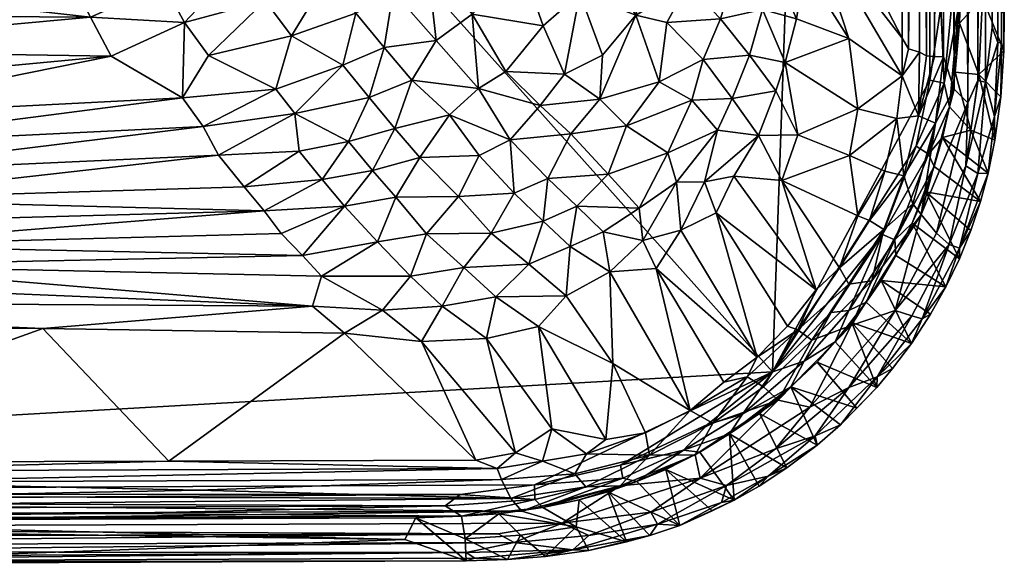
# Model space of a CAD drawing. Header units: millimetres. Extents: x -250 to 250, y -450 to 10.
# Tile 19 of 27: x 156 to 250, y -450 to -398. Entities that reach past the tile are written whole.
import ezdxf

# ---------------------------------------------------------------- set-up
doc = ezdxf.new("R2010")
doc.units = ezdxf.units.MM
doc.header["$MEASUREMENT"] = 0
doc.layers.add('mesh', color=96, linetype='Continuous', true_color=0x007f00)

msp = doc.modelspace()

# ---------------------------------------------------------------- meshes
at = {"layer": 'mesh'}
mesh = msp.add_polyface(dxfattribs=at)
corners = [(221.246, -185.197, -80.093), (219.857, -179.701, -81.711), (218.334, -185.16, -84.534), (224.024, -179.433, -74.421), (226.243, -179.225, -69.853), (226.336, -184.648, -70.478), (228.12, -178.985, -65.349), (228.371, -184.887, -65.657), (230.715, -180.478, -58.392), (230.161, -185.197, -60.688), (231.497, -184.884, -56.318), (239.815, -182.19, -25.277), (239.514, -177.228, -25.857), (231.846, -262.444, -55.022), (239.754, -226.508, -25.511), (240.197, -175.216, -24.134), (240.21, -289.625, -24.162), (241.59, -289.619, -21.823), (242.08, -172.784, -21.294), (241.124, -173.931, -22.388), (244.908, -404.532, -19.987), (245.174, -172.791, -19.963), (243.892, -173.637, -20.166), (228.448, -272.902, -65.426), (230.287, -278.338, -60.28), (221.508, -263.738, -79.627), (224.036, -264.605, -75.14), (223.886, -185.14, -75.462), (218.71, -258.98, -83.968), (215.725, -254.527, -88.022), (244.637, -1.955, -144.157), (245.32, -1.552, -143.162), (245.309, -396.787, -143.182), (244.631, -396.692, -144.161), (243.632, -396.695, -144.798), (243.608, -1.558, -144.812), (248.539, -174.425, -21.184), (248.528, -398.664, -21.173), (249.076, -175.148, -21.87), (247.877, -173.944, -20.637), (247.154, -403.703, -20.266), (247.14, -175.598, -20.253), (215.274, -180.143, -88.108), (249.625, -400.876, -23.365), (249.685, -168.03, -23.708), (249.434, -173.064, -22.611), (249.057, -400.074, -21.844), (246.205, -405.86, -20.005), (246.54, -170.416, -20.05), (226.366, -268.699, -70.374), (242.553, -2.5, -145), (243.632, -396.695, -144.798)]
mesh.append_faces([[corners[k] for k in face] for face in [(0, 1, 2, 2), (3, 1, 0, 0), (4, 3, 5, 5), (6, 4, 7, 7), (8, 6, 9, 9), (10, 8, 9, 9), (10, 11, 12, 12), (10, 13, 14, 14), (11, 10, 14, 14), (11, 14, 15, 15), (16, 17, 15, 15), (17, 18, 19, 19), (20, 21, 22, 22), (23, 24, 9, 9), (25, 26, 27, 27), (28, 25, 0, 0), (29, 28, 2, 2), (24, 13, 9, 9), (10, 9, 13, 13), (30, 31, 32, 32), (33, 34, 35, 35), (36, 37, 38, 38), (39, 37, 36, 36), (40, 39, 41, 41), (1, 42, 2, 2), (26, 5, 27, 27), (25, 27, 0, 0), (28, 0, 2, 2), (43, 44, 45, 45), (46, 45, 38, 38), (47, 41, 48, 48), (3, 0, 27, 27), (3, 27, 5, 5), (4, 5, 7, 7), (6, 7, 9, 9), (17, 19, 15, 15), (9, 7, 49, 49), (7, 5, 26, 26), (50, 35, 51, 51)]])
mesh = msp.add_polyface(dxfattribs=at)
corners = [(119.056, -172.679, -115.207), (103.018, -175.379, -116.586), (128.836, -175.362, -114.573), (164.838, -173.685, -111.501), (152.676, -175.294, -112.555), (182.956, -183.189, -109.79), (183.873, -176.547, -108.983), (179.112, -183.012, -110.41), (178.925, -171.223, -109.292), (177.406, -174.622, -110.127), (182.049, -222.446, -110.14), (177.864, -250.168, -110.832), (96.431, -224.386, -117.885), (83.542, -219.826, -118.651), (84.331, -233.77, -118.67), (76.369, -187.261, -118.587), (67.934, -215.265, -119.402), (87.811, -189.719, -117.971), (97.373, -192.759, -117.377), (110.626, -227.863, -116.852), (114.604, -198.171, -116.157), (127.169, -234.261, -115.521), (130.256, -201.728, -114.901), (138.281, -238.383, -114.556), (143.721, -205.573, -113.741), (153.026, -241.722, -113.169), (159.175, -210.283, -112.364), (83.943, -175.319, -117.884), (170.894, -213.393, -111.316), (173.154, -176.313, -110.85), (242.553, -2.5, -145), (227.519, -431.53, -145), (37.404, -219.004, -145), (89.777, -172.573, -117.324), (102.297, -249.534, -117.584)]
mesh.append_faces([[corners[k] for k in face] for face in [(0, 1, 2, 2), (3, 2, 4, 4), (5, 6, 7, 7), (6, 8, 9, 9), (7, 10, 5, 5), (10, 7, 11, 11), (12, 13, 14, 14), (15, 16, 17, 17), (12, 18, 13, 13), (19, 20, 12, 12), (21, 22, 19, 19), (23, 24, 21, 21), (25, 26, 23, 23), (27, 15, 17, 17), (18, 20, 1, 1), (18, 1, 17, 17), (2, 1, 20, 20), (24, 4, 2, 2), (7, 28, 11, 11), (28, 7, 29, 29), (28, 29, 26, 26), (4, 24, 26, 26), (26, 3, 4, 4), (30, 31, 32, 32), (1, 33, 27, 27), (9, 29, 7, 7), (6, 9, 7, 7), (12, 34, 19, 19), (16, 13, 17, 17), (18, 17, 13, 13), (20, 18, 12, 12), (22, 20, 19, 19), (24, 22, 21, 21), (26, 24, 23, 23), (28, 26, 25, 25), (1, 27, 17, 17), (2, 20, 22, 22), (24, 2, 22, 22), (29, 3, 26, 26)]])
mesh = msp.add_polyface(dxfattribs=at)
corners = [(231.846, -262.444, -55.022), (231.852, -308.929, -55.002), (239.735, -297.037, -25.579), (239.754, -226.508, -25.511), (240.21, -289.625, -24.162), (240.197, -175.216, -24.134), (243.033, -172.856, -20.553), (242.08, -172.784, -21.294), (242.258, -401.363, -21.126), (243.892, -173.637, -20.166), (243, -401.425, -20.575), (243.869, -401.462, -20.166), (228.448, -272.902, -65.426), (230.161, -185.197, -60.688), (226.366, -268.699, -70.374), (228.371, -184.887, -65.657), (224.036, -264.605, -75.14), (218.71, -258.98, -83.968), (217.647, -329.42, -85.466), (221.508, -263.738, -79.627), (215.725, -254.527, -88.022), (214.569, -326.402, -89.45), (212.462, -248.963, -91.895), (211.421, -324.505, -93.023), (209.282, -249.736, -95.194), (208.042, -321.279, -96.381), (205.857, -250.16, -98.307), (204.401, -313.523, -99.527), (202.213, -243.333, -101.166), (200.577, -312.045, -102.346), (198.423, -238.979, -103.695), (196.875, -308.61, -104.669), (194.436, -235.541, -105.912), (193.19, -303.051, -106.589), (190.341, -220.247, -107.725), (191.514, -303.378, -107.334), (230.287, -278.338, -60.28), (245.309, -396.787, -143.182), (245.551, -2.5, -142.105), (245.551, -392.89, -142.105), (242.551, -403.691, -144.999), (242.553, -2.5, -145), (243.632, -396.695, -144.798), (249.419, -400.115, -22.578), (249.625, -400.876, -23.365), (249.434, -173.064, -22.611), (249.057, -400.074, -21.844), (247.154, -403.703, -20.266), (247.887, -403.857, -20.657), (247.877, -173.944, -20.637), (246.54, -170.416, -20.05), (245.174, -172.791, -19.963), (246.205, -405.86, -20.005), (244.637, -1.955, -144.157), (244.631, -396.692, -144.161), (248.528, -398.664, -21.173), (224.719, -340.447, -73.788), (222.238, -334.673, -78.365), (220.386, -333.621, -81.438), (249.076, -175.148, -21.87)]
mesh.append_faces([[corners[k] for k in face] for face in [(0, 1, 2, 2), (3, 2, 4, 4), (5, 3, 4, 4), (6, 7, 8, 8), (9, 6, 10, 10), (10, 11, 9, 9), (12, 13, 14, 14), (14, 15, 16, 16), (17, 18, 19, 19), (20, 21, 17, 17), (22, 23, 20, 20), (24, 23, 22, 22), (24, 25, 23, 23), (26, 25, 24, 24), (26, 27, 25, 25), (28, 29, 26, 26), (30, 31, 28, 28), (32, 33, 30, 30), (33, 34, 35, 35), (34, 33, 32, 32), (36, 1, 0, 0), (37, 38, 39, 39), (40, 41, 42, 42), (43, 44, 45, 45), (46, 43, 45, 45), (47, 48, 49, 49), (50, 51, 52, 52), (0, 2, 3, 3), (53, 37, 54, 54), (48, 55, 49, 49), (12, 14, 56, 56), (14, 16, 57, 57), (16, 19, 58, 58), (18, 58, 19, 19), (21, 18, 17, 17), (23, 21, 20, 20), (29, 27, 26, 26), (31, 29, 28, 28), (33, 31, 30, 30), (55, 46, 59, 59)]])
mesh = msp.add_polyface(dxfattribs=at)
corners = [(249.685, -168.03, -23.708), (249.671, -397.273, -24.115), (245.551, -392.89, -142.105), (240.514, -400.681, -23.486), (241.59, -289.619, -21.823), (240.21, -289.625, -24.162), (239.735, -297.037, -25.579), (239.751, -361.358, -25.522), (239.917, -399.655, -24.908), (242.08, -172.784, -21.294), (242.258, -401.363, -21.126), (243.033, -172.856, -20.553), (243, -401.425, -20.575), (243.892, -173.637, -20.166), (243.869, -401.462, -20.166), (244.908, -404.532, -19.987), (246.205, -405.86, -20.005), (245.174, -172.791, -19.963), (230.401, -352.84, -59.92), (231.852, -308.929, -55.002), (228.7, -346.607, -64.759), (230.287, -278.338, -60.28), (226.825, -342.972, -69.323), (228.448, -272.902, -65.426), (224.719, -340.447, -73.788), (226.366, -268.699, -70.374), (222.238, -334.673, -78.365), (224.036, -264.605, -75.14), (220.386, -333.621, -81.438), (231.874, -360.554, -54.919), (224.751, -372.614, -73.759), (217.647, -329.42, -85.466), (216.479, -368.233, -87.016), (214.569, -326.402, -89.45), (214.388, -366.911, -89.622), (211.421, -324.505, -93.023), (211.603, -364.414, -92.802), (219.521, -371.511, -82.738), (208.042, -321.279, -96.381), (208.07, -361.423, -96.317), (204.401, -313.523, -99.527), (200.577, -312.045, -102.346), (201.99, -357.6, -101.288), (196.875, -308.61, -104.669), (197.955, -354.61, -103.941), (193.19, -303.051, -106.589), (194.949, -353.943, -105.574), (191.514, -303.378, -107.334), (205.463, -360.302, -98.582), (191.779, -352.162, -107.067), (227.519, -431.53, -145), (242.553, -2.5, -145), (242.551, -403.691, -144.999), (249.625, -400.876, -23.365), (247.154, -403.703, -20.266), (247.14, -175.598, -20.253)]
mesh.append_faces([[corners[k] for k in face] for face in [(0, 1, 2, 2), (3, 4, 5, 5), (6, 7, 5, 5), (7, 8, 5, 5), (8, 3, 5, 5), (9, 4, 10, 10), (11, 10, 12, 12), (13, 14, 15, 15), (16, 17, 15, 15), (18, 19, 20, 20), (20, 21, 22, 22), (22, 23, 24, 24), (24, 25, 26, 26), (26, 27, 28, 28), (18, 29, 19, 19), (30, 24, 26, 26), (31, 32, 28, 28), (33, 34, 31, 31), (35, 36, 33, 33), (28, 37, 26, 26), (38, 39, 35, 35), (40, 41, 42, 42), (43, 44, 41, 41), (45, 46, 43, 43), (45, 47, 46, 46), (40, 48, 38, 38), (48, 40, 42, 42), (46, 47, 49, 49), (50, 51, 52, 52), (1, 0, 53, 53), (19, 7, 6, 6), (54, 55, 16, 16), (19, 21, 20, 20), (21, 23, 22, 22), (36, 34, 33, 33), (39, 36, 35, 35), (44, 42, 41, 41), (46, 44, 43, 43), (48, 39, 38, 38)]])
mesh = msp.add_polyface(dxfattribs=at)
corners = [(84.815, -377.833, -113.126), (107.94, -382.026, -111.434), (86.124, -373.687, -113.846), (55.383, -376.656, -113.953), (55.926, -373.598, -114.464), (32.475, -373.551, -114.771), (33.429, -376.764, -114.204), (131.419, -373.876, -112.385), (147.12, -369.547, -112.046), (122.613, -369.592, -113.141), (110.015, -373.779, -113.174), (102.9, -369.484, -113.816), (58.645, -370.274, -114.809), (81.945, -369.228, -114.401), (47.066, -345.694, -116.509), (65.581, -347.385, -116.077), (62.503, -322.425, -117.434), (81.521, -349.545, -115.57), (78.008, -324.836, -116.914), (91.876, -328.162, -116.333), (107.063, -326.912, -115.818), (97.766, -352.191, -114.961), (116.471, -329.435, -115.268), (116.337, -355.147, -114.151), (130.455, -333.068, -114.357), (130.775, -377.992, -111.715), (108.976, -377.909, -112.479), (30.976, -369.978, -115.214), (45.021, -319.431, -117.913), (136.75, -315.548, -114.382), (227.519, -431.53, -145), (21.929, -443.223, -145), (37.404, -219.004, -145)]
mesh.append_faces([[corners[k] for k in face] for face in [(0, 1, 2, 2), (3, 0, 4, 4), (5, 6, 3, 3), (7, 8, 9, 9), (10, 9, 11, 11), (10, 11, 2, 2), (12, 4, 2, 2), (13, 2, 11, 11), (13, 12, 2, 2), (14, 15, 16, 16), (15, 17, 18, 18), (19, 18, 17, 17), (20, 19, 21, 21), (20, 21, 22, 22), (22, 23, 24, 24), (13, 17, 15, 15), (12, 15, 14, 14), (21, 17, 13, 13), (9, 23, 11, 11), (21, 11, 23, 23), (8, 23, 9, 9), (7, 9, 25, 25), (2, 26, 10, 10), (5, 3, 4, 4), (27, 4, 12, 12), (19, 17, 21, 21), (26, 25, 10, 10), (1, 26, 2, 2), (0, 2, 4, 4), (14, 16, 28, 28), (15, 18, 16, 16), (21, 23, 22, 22), (23, 8, 24, 24), (22, 24, 29, 29), (14, 27, 12, 12), (13, 15, 12, 12), (21, 13, 11, 11), (30, 31, 32, 32), (9, 10, 25, 25)]])
mesh = msp.add_polyface(dxfattribs=at)
corners = [(231.45, -383.313, -56.496), (239.917, -399.655, -24.908), (239.751, -361.358, -25.522), (231.852, -308.929, -55.002), (231.874, -360.554, -54.919), (241.59, -289.619, -21.823), (241.588, -400.994, -21.819), (242.258, -401.363, -21.126), (240.514, -400.681, -23.486), (214.622, -383.957, -87.429), (217.206, -386.443, -83.909), (218.424, -379.778, -83.652), (211.866, -381.425, -90.759), (215.948, -377.368, -87.075), (208.04, -380.264, -94.443), (213.195, -375.013, -90.439), (228.045, -388.044, -65.571), (228.376, -382.117, -65.568), (225.461, -382.472, -71.91), (224.751, -372.614, -73.759), (222.531, -374.789, -77.862), (219.521, -371.511, -82.738), (216.479, -368.233, -87.016), (214.388, -366.911, -89.622), (229.929, -380.255, -61.364), (231.073, -388.217, -57.382), (226.927, -375.234, -69.135), (230.401, -352.84, -59.92), (228.7, -346.607, -64.759), (224.719, -340.447, -73.788), (226.825, -342.972, -69.323), (222.238, -334.673, -78.365), (210.416, -385.376, -91.197), (221.805, -383.56, -78.283), (210.417, -372.612, -93.482), (211.603, -364.414, -92.802), (220.386, -333.621, -81.438), (217.647, -329.42, -85.466)]
mesh.append_faces([[corners[k] for k in face] for face in [(0, 1, 2, 2), (3, 4, 2, 2), (5, 6, 7, 7), (5, 8, 6, 6), (9, 10, 11, 11), (12, 9, 13, 13), (14, 12, 15, 15), (16, 17, 18, 18), (18, 19, 20, 20), (21, 11, 20, 20), (22, 15, 13, 13), (23, 15, 22, 22), (24, 25, 0, 0), (18, 17, 26, 26), (19, 18, 26, 26), (24, 27, 28, 28), (29, 19, 30, 30), (30, 26, 28, 28), (27, 24, 4, 4), (24, 28, 17, 17), (20, 19, 31, 31), (14, 32, 12, 12), (11, 33, 20, 20), (13, 11, 21, 21), (34, 15, 23, 23), (0, 2, 4, 4), (32, 9, 12, 12), (10, 33, 11, 11), (9, 11, 13, 13), (12, 13, 15, 15), (18, 20, 33, 33), (22, 13, 21, 21), (35, 34, 23, 23), (19, 26, 30, 30), (26, 17, 28, 28), (22, 21, 36, 36), (23, 22, 37, 37), (21, 20, 31, 31), (24, 0, 4, 4)]])
mesh = msp.add_polyface(dxfattribs=at)
corners = [(127.744, -400.828, -100.592), (134.702, -404.153, -97.45), (164.301, -401.387, -98.963), (162.337, -397.653, -101.885), (128.586, -393.836, -105.551), (128.146, -397.432, -103.203), (129.091, -389.888, -107.685), (160.391, -393.971, -104.337), (129.593, -386.146, -109.318), (158.404, -390.139, -106.466), (151.644, -386.263, -108.413), (130.162, -382.118, -110.69), (135.622, -407.185, -94.339), (157.444, -383.55, -109.131), (151.945, -378.083, -110.784), (160.689, -379.076, -110.125), (130.775, -377.992, -111.715), (180.042, -404.539, -94.8), (173.617, -401.335, -98.331), (171.118, -405.383, -95.043), (169.337, -394.547, -103.398), (176.567, -392.608, -103.45), (174.145, -388.769, -105.58), (171.466, -385.28, -107.257), (165.361, -382.237, -108.936), (164.011, -387.573, -107.289), (172.015, -379.744, -108.719), (170.106, -375.452, -109.811), (171.332, -398.166, -100.912), (167.429, -391.004, -105.455), (176.381, -382.739, -107.234)]
mesh.append_faces([[corners[k] for k in face] for face in [(0, 1, 2, 2), (2, 3, 0, 0), (4, 5, 3, 3), (6, 4, 7, 7), (8, 6, 9, 9), (10, 11, 8, 8), (1, 12, 2, 2), (10, 9, 13, 13), (14, 13, 15, 15), (13, 14, 10, 10), (14, 16, 11, 11), (17, 18, 19, 19), (20, 21, 22, 22), (23, 24, 25, 25), (26, 24, 23, 23), (27, 15, 24, 24), (18, 28, 19, 19), (28, 20, 3, 3), (20, 29, 7, 7), (29, 25, 7, 7), (24, 15, 13, 13), (4, 3, 7, 7), (6, 7, 9, 9), (8, 9, 10, 10), (23, 29, 22, 22), (27, 24, 26, 26), (3, 5, 0, 0), (12, 19, 2, 2), (9, 25, 13, 13), (14, 11, 10, 10), (28, 21, 20, 20), (20, 22, 29, 29), (23, 25, 29, 29), (22, 30, 23, 23), (28, 2, 19, 19), (28, 3, 2, 2), (20, 7, 3, 3), (25, 9, 7, 7), (24, 13, 25, 25)]])
mesh = msp.add_polyface(dxfattribs=at)
corners = [(181.553, -399.432, -98.511), (179.025, -396.1, -101.116), (173.617, -401.335, -98.331), (171.332, -398.166, -100.912), (176.567, -392.608, -103.45), (188.966, -405.344, -92.171), (186.467, -402.235, -95.334), (181.864, -406.872, -92.392), (180.042, -404.539, -94.8), (193.039, -403.669, -92.3), (191.418, -408.285, -88.787), (190.409, -400.551, -95.442), (187.71, -397.267, -98.348), (184.959, -393.838, -100.992), (182.152, -390.267, -103.365), (179.281, -386.548, -105.458), (174.145, -388.769, -105.58), (176.381, -382.739, -107.234), (191.28, -395.204, -98.378), (189.643, -390.489, -101.213), (186.64, -387.083, -103.471), (183.533, -383.552, -105.473), (180.359, -379.947, -107.184), (179.037, -375.229, -108.452), (172.015, -379.744, -108.719), (194.451, -386.724, -100.779), (187.828, -379.974, -105.179), (184.392, -376.505, -106.939), (191.199, -375.65, -104.97), (192.863, -382.438, -102.797), (171.466, -385.28, -107.257), (171.118, -405.383, -95.043), (173.092, -408.11, -92.128)]
mesh.append_faces([[corners[k] for k in face] for face in [(0, 1, 2, 2), (1, 3, 2, 2), (3, 1, 4, 4), (5, 6, 7, 7), (6, 8, 7, 7), (9, 5, 10, 10), (5, 9, 11, 11), (12, 0, 6, 6), (0, 12, 13, 13), (1, 13, 14, 14), (4, 14, 15, 15), (16, 15, 17, 17), (18, 12, 11, 11), (12, 18, 13, 13), (13, 19, 20, 20), (14, 20, 21, 21), (15, 21, 22, 22), (23, 24, 17, 17), (19, 25, 20, 20), (26, 21, 20, 20), (21, 26, 27, 27), (28, 26, 29, 29), (0, 8, 6, 6), (12, 6, 11, 11), (24, 30, 17, 17), (23, 17, 22, 22), (26, 20, 29, 29), (8, 31, 32, 32), (0, 2, 8, 8), (5, 11, 6, 6), (0, 13, 1, 1), (1, 14, 4, 4), (4, 15, 16, 16), (18, 19, 13, 13), (13, 20, 14, 14), (14, 21, 15, 15), (15, 22, 17, 17), (25, 29, 20, 20), (21, 27, 22, 22)]])
mesh = msp.add_polyface(dxfattribs=at)
corners = [(227.842, -404.715, -58.182), (228.75, -401.983, -57.984), (225.314, -401.303, -66.065), (229.811, -397.836, -57.761), (226.562, -396.923, -65.955), (230.583, -393.019, -57.624), (227.529, -392.56, -65.589), (228.045, -388.044, -65.571), (224.759, -389.224, -72.007), (231.073, -388.217, -57.382), (229.929, -380.255, -61.364), (247.887, -403.857, -20.657), (249.057, -400.074, -21.844), (248.528, -398.664, -21.173), (244.631, -396.692, -144.161), (245.309, -396.787, -143.182), (243.934, -403.977, -144.169), (244.631, -396.692, -144.161), (243.632, -396.695, -144.798), (245.551, -392.89, -142.105), (245.414, -398.253, -142.227), (244.996, -402.93, -142.169), (244.432, -406.235, -142.873), (235.678, -406.412, -35.171), (234.832, -399.686, -41.538), (239.934, -403.26, -24.189), (239.917, -399.655, -24.908), (247.611, -395.82, -82.77), (247.257, -403.135, -83.012), (249.671, -397.273, -24.115), (249.625, -400.876, -23.365), (222.549, -397.824, -72.64), (223.836, -393.61, -72.314), (249.341, -405.281, -23.677), (249.419, -400.115, -22.578), (248.732, -407.154, -22.189), (241.588, -400.994, -21.819), (240.514, -400.681, -23.486), (225.461, -382.472, -71.91), (228.376, -382.117, -65.568), (242.551, -403.691, -144.999), (231.45, -383.313, -56.496)]
mesh.append_faces([[corners[k] for k in face] for face in [(0, 1, 2, 2), (1, 3, 4, 4), (3, 5, 6, 6), (6, 7, 8, 8), (5, 9, 7, 7), (9, 10, 7, 7), (11, 12, 13, 13), (14, 15, 16, 16), (17, 16, 18, 18), (19, 20, 15, 15), (21, 15, 20, 20), (15, 21, 22, 22), (23, 24, 1, 1), (5, 3, 24, 24), (9, 24, 25, 25), (25, 26, 9, 9), (27, 28, 20, 20), (28, 21, 20, 20), (29, 27, 19, 19), (30, 27, 29, 29), (31, 2, 4, 4), (32, 4, 6, 6), (33, 30, 34, 34), (35, 34, 12, 12), (15, 22, 16, 16), (36, 37, 25, 25), (37, 26, 25, 25), (5, 24, 9, 9), (1, 4, 2, 2), (3, 6, 4, 4), (6, 8, 32, 32), (5, 7, 6, 6), (7, 38, 8, 8), (10, 39, 7, 7), (16, 40, 18, 18), (24, 3, 1, 1), (26, 41, 9, 9), (27, 20, 19, 19), (30, 28, 27, 27)]])
mesh = msp.add_polyface(dxfattribs=at)
corners = [(211.284, -401.299, -83.843), (207.634, -403.119, -85.393), (211.021, -405.496, -81.042), (219.817, -405.578, -71.78), (217.521, -410.631, -70.24), (222.264, -408.448, -65.832), (213.58, -408.055, -76.725), (214.477, -397.476, -83.065), (211.707, -392.969, -87.637), (209.119, -395.415, -88.738), (223.682, -405.438, -66.057), (225.314, -401.303, -66.065), (220.893, -401.705, -73.028), (217.431, -398.185, -79.421), (216.68, -403.835, -76.956), (208.574, -389.173, -91.611), (222.549, -397.824, -72.64), (219.449, -394.547, -78.598), (220.666, -390.482, -78.352), (215.831, -390.568, -84.335), (213.209, -388.006, -87.867), (210.416, -385.376, -91.197), (223.836, -393.61, -72.314), (226.562, -396.923, -65.955), (217.206, -386.443, -83.909), (214.622, -383.957, -87.429), (224.759, -389.224, -72.007), (225.461, -382.472, -71.91), (221.805, -383.56, -78.283), (208.237, -408.815, -80.403), (226.186, -408.976, -57.91)]
mesh.append_faces([[corners[k] for k in face] for face in [(0, 1, 2, 2), (3, 4, 5, 5), (4, 3, 6, 6), (0, 2, 7, 7), (7, 8, 9, 9), (10, 11, 12, 12), (13, 14, 12, 12), (9, 8, 15, 15), (11, 16, 12, 12), (12, 16, 13, 13), (7, 13, 17, 17), (17, 18, 19, 19), (8, 7, 19, 19), (19, 20, 8, 8), (21, 15, 20, 20), (22, 16, 23, 23), (17, 16, 22, 22), (24, 19, 18, 18), (20, 19, 24, 24), (21, 20, 25, 25), (26, 27, 28, 28), (24, 18, 28, 28), (2, 29, 6, 6), (2, 6, 14, 14), (3, 5, 10, 10), (14, 3, 12, 12), (7, 14, 13, 13), (15, 8, 20, 20), (18, 22, 26, 26), (3, 14, 6, 6), (2, 14, 7, 7), (7, 9, 0, 0), (30, 10, 5, 5), (10, 12, 3, 3), (16, 17, 13, 13), (17, 19, 7, 7), (17, 22, 18, 18), (20, 24, 25, 25), (26, 28, 18, 18)]])
mesh = msp.add_polyface(dxfattribs=at)
corners = [(189.282, -412.293, -85.042), (193.818, -411.052, -85.199), (191.418, -408.285, -88.787), (199.475, -410.89, -83.277), (196.646, -406.978, -88.269), (199.427, -404.489, -89.129), (202.438, -409.382, -83.43), (195.369, -399.9, -94.149), (193.039, -403.669, -92.3), (190.409, -400.551, -95.442), (205.32, -406.09, -84.676), (202.053, -402.84, -89.072), (198.809, -397.37, -94.218), (194.596, -392.756, -98.327), (208.237, -408.815, -80.403), (211.021, -405.496, -81.042), (207.634, -403.119, -85.393), (205.614, -398.489, -89.689), (197.601, -389.95, -98.178), (194.451, -386.724, -100.779), (203.581, -392.691, -93.905), (205.605, -386.368, -94.718), (200.237, -386.837, -97.929), (209.119, -395.415, -88.738), (208.574, -389.173, -91.611), (202.484, -383.479, -97.598), (191.28, -395.204, -98.378), (189.643, -390.489, -101.213), (211.284, -401.299, -83.843), (210.416, -385.376, -91.197), (197.017, -383.737, -100.541)]
mesh.append_faces([[corners[k] for k in face] for face in [(0, 1, 2, 2), (1, 3, 4, 4), (2, 1, 4, 4), (5, 4, 6, 6), (5, 7, 8, 8), (4, 5, 8, 8), (9, 8, 7, 7), (6, 10, 5, 5), (5, 11, 12, 12), (12, 13, 7, 7), (14, 15, 10, 10), (16, 17, 11, 11), (12, 11, 17, 17), (18, 13, 12, 12), (13, 18, 19, 19), (20, 21, 22, 22), (19, 18, 22, 22), (20, 17, 23, 23), (24, 21, 20, 20), (25, 22, 21, 21), (8, 2, 4, 4), (4, 3, 6, 6), (26, 9, 7, 7), (10, 6, 14, 14), (27, 26, 13, 13), (28, 23, 16, 16), (21, 24, 29, 29), (10, 11, 5, 5), (5, 12, 7, 7), (13, 26, 7, 7), (15, 16, 10, 10), (16, 11, 10, 10), (12, 17, 20, 20), (18, 12, 20, 20), (13, 19, 27, 27), (20, 22, 18, 18), (19, 22, 30, 30), (20, 23, 24, 24), (23, 17, 16, 16)]])
mesh = msp.add_polyface(dxfattribs=at)
corners = [(226.186, -408.976, -57.91), (227.842, -404.715, -58.182), (223.682, -405.438, -66.057), (248.732, -407.154, -22.189), (249.341, -405.281, -23.677), (249.419, -400.115, -22.578), (248.781, -409.415, -23.778), (247.149, -412.588, -21.342), (248.147, -412.567, -23.175), (246.017, -411.862, -20.349), (247.887, -403.857, -20.657), (246.205, -405.86, -20.005), (247.154, -403.703, -20.266), (243.934, -403.977, -144.169), (244.432, -406.235, -142.873), (242.454, -410.735, -144.205), (242.551, -403.691, -144.999), (241.253, -409.975, -144.982), (241.472, -407.081, -21.161), (241.588, -400.994, -21.819), (239.934, -403.26, -24.189), (239.4, -407.339, -24.043), (240.095, -412.803, -21.078), (243.117, -407.788, -20.162), (243.869, -401.462, -20.166), (234.901, -410.888, -33.636), (235.678, -406.412, -35.171), (229.946, -408.9, -48.481), (239.4, -407.339, -24.043), (228.75, -401.983, -57.984), (228.416, -413.267, -47.208), (249.625, -400.876, -23.365), (249.341, -405.281, -23.677), (247.257, -403.135, -83.012), (246.488, -408.453, -83.17), (244.996, -402.93, -142.169), (248.781, -409.415, -23.778), (243.785, -409.156, -142.756), (244.432, -406.235, -142.873), (248.147, -412.567, -23.175), (249.057, -400.074, -21.844), (243.785, -409.156, -142.756), (242.258, -401.363, -21.126), (243, -401.425, -20.575), (244.908, -404.532, -19.987), (243.869, -401.462, -20.166), (225.314, -401.303, -66.065), (234.832, -399.686, -41.538)]
mesh.append_faces([[corners[k] for k in face] for face in [(0, 1, 2, 2), (3, 4, 5, 5), (3, 6, 4, 4), (7, 8, 3, 3), (9, 7, 10, 10), (11, 9, 12, 12), (13, 14, 15, 15), (16, 13, 17, 17), (18, 19, 20, 20), (18, 21, 22, 22), (23, 24, 18, 18), (25, 26, 27, 27), (28, 20, 26, 26), (27, 29, 1, 1), (0, 30, 27, 27), (27, 1, 0, 0), (31, 32, 33, 33), (34, 35, 33, 33), (33, 32, 36, 36), (34, 37, 38, 38), (34, 38, 35, 35), (39, 37, 34, 34), (36, 39, 34, 34), (8, 6, 3, 3), (3, 40, 10, 10), (7, 3, 10, 10), (9, 10, 12, 12), (14, 41, 15, 15), (13, 15, 17, 17), (18, 20, 21, 21), (42, 19, 18, 18), (43, 42, 18, 18), (24, 43, 18, 18), (23, 44, 45, 45), (1, 46, 2, 2), (26, 29, 27, 27), (28, 26, 25, 25), (20, 47, 26, 26), (33, 36, 34, 34)]])
mesh = msp.add_polyface(dxfattribs=at)
corners = [(235.041, -427.121, -19.985), (239.255, -425.689, -19.97), (241.74, -416.503, -19.972), (222.139, -416.336, -56.054), (223.818, -412.848, -58.131), (221.029, -413.4, -62.224), (226.186, -408.976, -57.91), (239.218, -418.929, -144.176), (239.31, -420.422, -142.858), (236.49, -424.889, -142.824), (238.027, -418.431, -144.947), (234.821, -425.674, -144.198), (237.928, -422.828, -142.135), (240.095, -412.803, -21.078), (238.256, -412.368, -23.752), (236.789, -417.097, -23.19), (234.816, -423.178, -21.435), (238.162, -417.929, -21.069), (233.926, -421.609, -23.653), (237.014, -422.843, -20.218), (240.954, -415.507, -20.153), (235.686, -416.651, -25.701), (231.7, -423.7, -25.26), (229.955, -427.518, -23.132), (235.041, -427.121, -19.985), (218.756, -418.016, -59.027), (216.404, -421.668, -55.377), (226.077, -430.128, -24.783), (228.416, -413.267, -47.208), (234.901, -410.888, -33.636), (239.4, -407.339, -24.043), (227.519, -431.53, -145), (241.253, -409.975, -144.982), (238.027, -418.431, -144.947), (233.142, -425.861, -144.906), (242.551, -403.691, -144.999), (240.814, -428.845, -23.356), (233.142, -425.861, -144.906), (242.454, -410.735, -144.205), (228.966, -427.178, -25.005), (222.264, -408.448, -65.832), (239.4, -407.339, -24.043), (229.946, -408.9, -48.481)]
mesh.append_faces([[corners[k] for k in face] for face in [(0, 1, 2, 2), (3, 4, 5, 5), (4, 6, 5, 5), (7, 8, 9, 9), (10, 7, 11, 11), (9, 8, 12, 12), (13, 14, 15, 15), (16, 17, 18, 18), (19, 17, 16, 16), (19, 20, 17, 17), (15, 14, 21, 21), (18, 15, 21, 21), (18, 22, 23, 23), (19, 24, 2, 2), (25, 26, 27, 27), (4, 3, 22, 22), (28, 22, 18, 18), (21, 29, 28, 28), (14, 30, 29, 29), (14, 29, 21, 21), (28, 6, 4, 4), (31, 32, 33, 33), (34, 31, 33, 33), (32, 31, 35, 35), (36, 9, 12, 12), (7, 9, 11, 11), (10, 11, 37, 37), (38, 7, 10, 10), (17, 15, 18, 18), (16, 18, 23, 23), (20, 13, 17, 17), (25, 27, 3, 3), (3, 39, 22, 22), (4, 22, 28, 28), (28, 18, 21, 21), (6, 40, 5, 5), (41, 14, 13, 13), (13, 15, 17, 17), (29, 42, 28, 28)]])
mesh = msp.add_polyface(dxfattribs=at)
corners = [(76.675, -446.46, -19.992), (207.437, -445.99, -19.992), (203.582, -444.852, -19.986), (201.213, -440.753, -23.149), (137.611, -442.078, -21.76), (201.63, -441.825, -21.609), (141.759, -443.455, -20.551), (202.522, -443.647, -20.233), (172.658, -442.851, -20.729), (183.559, -425.256, -64.287), (157.78, -427.39, -59.423), (186.623, -427.854, -57.839), (184.419, -422.406, -70.36), (137.052, -421.383, -73.242), (190.264, -425.654, -62.859), (189.76, -419.123, -75.461), (182.609, -420.435, -74.18), (186.63, -415.718, -81.152), (184.474, -413.175, -84.909), (178.937, -416.145, -81.494), (182.298, -410.466, -88.494), (177.022, -413.858, -84.9), (174.583, -410.84, -88.929), (181.864, -406.872, -92.392), (191.539, -414.863, -81.272), (189.282, -412.293, -85.042), (186.987, -409.551, -88.632), (193.975, -428.65, -54.988), (169.831, -440.076, -24.913), (199.165, -439.966, -24.86), (198.236, -448.8, -21.573), (104.977, -449.706, -22.619), (199.067, -449.321, -22.582), (165.144, -445.063, -143.732), (196.248, -444.348, -144.355), (197.8, -445.317, -142.913), (118.987, -445.759, -142.104), (193.447, -445.467, -142.49), (192.377, -447.556, -82.627), (192.915, -422.396, -69.002), (180.042, -404.539, -94.8), (173.092, -408.11, -92.128), (188.966, -405.344, -92.171), (191.418, -408.285, -88.787), (198.255, -449.587, -23.624), (120.293, -448.731, -21.162), (202.824, -447.848, -20.706), (88.999, -448.147, -20.61), (201.309, -447.008, -20.248), (180.564, -418.331, -77.956)]
mesh.append_faces([[corners[k] for k in face] for face in [(0, 1, 2, 2), (3, 4, 5, 5), (6, 7, 8, 8), (9, 10, 11, 11), (12, 13, 9, 9), (12, 9, 14, 14), (15, 16, 12, 12), (15, 17, 16, 16), (17, 18, 19, 19), (18, 20, 21, 21), (20, 22, 21, 21), (22, 20, 23, 23), (17, 24, 25, 25), (18, 25, 26, 26), (14, 9, 11, 11), (14, 11, 27, 27), (28, 29, 11, 11), (30, 31, 32, 32), (33, 34, 35, 35), (36, 37, 38, 38), (7, 5, 8, 8), (15, 12, 39, 39), (40, 41, 23, 23), (23, 20, 26, 26), (42, 26, 43, 43), (31, 44, 32, 32), (45, 30, 46, 46), (47, 46, 48, 48), (1, 0, 48, 48), (12, 14, 39, 39), (17, 49, 16, 16), (17, 19, 49, 49), (18, 21, 19, 19), (22, 23, 41, 41), (15, 24, 17, 17), (17, 25, 18, 18), (18, 26, 20, 20), (25, 43, 26, 26), (42, 23, 26, 26)]])
mesh = msp.add_polyface(dxfattribs=at)
corners = [(243.195, -418.29, -20.029), (246.205, -405.86, -20.005), (241.74, -416.503, -19.972), (239.255, -425.689, -19.97), (244.908, -404.532, -19.987), (245.417, -419.718, -22.021), (246.473, -418.051, -23.661), (247.405, -415.258, -23.738), (245.387, -420.73, -23.733), (244.1, -423.405, -23.661), (241.843, -426.479, -22.004), (242.624, -426.038, -23.68), (244.415, -419.379, -20.812), (247.149, -412.588, -21.342), (246.017, -411.862, -20.349), (239.255, -425.689, -19.97), (240.848, -426.18, -20.812), (239.218, -418.929, -144.176), (240.887, -417.347, -142.734), (239.31, -420.422, -142.858), (242.454, -410.735, -144.205), (242.981, -411.924, -142.936), (241.253, -409.975, -144.982), (238.027, -418.431, -144.947), (242.18, -414.332, -142.102), (240.887, -417.347, -142.734), (240.954, -415.507, -20.153), (243.117, -407.788, -20.162), (240.095, -412.803, -21.078), (247.405, -415.258, -23.738), (243.785, -409.156, -142.756), (244.1, -423.405, -23.661), (237.928, -422.828, -142.135), (248.147, -412.567, -23.175), (248.147, -412.567, -23.175), (243.785, -409.156, -142.756), (241.472, -407.081, -21.161), (237.014, -422.843, -20.218), (242.624, -426.038, -23.68)]
mesh.append_faces([[corners[k] for k in face] for face in [(0, 1, 2, 2), (0, 2, 3, 3), (1, 4, 2, 2), (5, 6, 7, 7), (5, 8, 6, 6), (5, 9, 8, 8), (10, 11, 9, 9), (12, 5, 13, 13), (5, 12, 10, 10), (0, 12, 14, 14), (15, 16, 12, 12), (17, 18, 19, 19), (20, 21, 17, 17), (22, 20, 23, 23), (21, 24, 25, 25), (26, 27, 28, 28), (4, 27, 2, 2), (29, 21, 30, 30), (31, 19, 25, 25), (19, 31, 32, 32), (8, 25, 24, 24), (21, 29, 24, 24), (33, 29, 30, 30), (6, 8, 24, 24), (25, 8, 31, 31), (5, 7, 34, 34), (10, 9, 5, 5), (5, 34, 13, 13), (12, 13, 14, 14), (15, 12, 0, 0), (0, 14, 1, 1), (21, 18, 17, 17), (35, 21, 20, 20), (27, 36, 28, 28), (26, 2, 27, 27), (37, 2, 26, 26), (12, 16, 10, 10), (31, 38, 32, 32), (29, 6, 24, 24)]])
mesh = msp.add_polyface(dxfattribs=at)
corners = [(132.619, -441.007, -23.275), (137.611, -442.078, -21.76), (201.213, -440.753, -23.149), (141.759, -443.455, -20.551), (172.658, -442.851, -20.729), (202.522, -443.647, -20.233), (135.447, -444.258, -20.168), (169.831, -440.076, -24.913), (122.114, -440.182, -25.088), (203.582, -444.852, -19.986), (10.582, -445.53, -19.983), (182.609, -420.435, -74.18), (180.564, -418.331, -77.956), (137.516, -419.476, -76.857), (136.867, -417.319, -80.617), (178.937, -416.145, -81.494), (137.052, -421.383, -73.242), (184.419, -422.406, -70.36), (136.803, -412.548, -87.792), (137.085, -415.075, -84.163), (174.583, -410.84, -88.929), (177.022, -413.858, -84.9), (135.908, -409.916, -91.193), (173.092, -408.11, -92.128), (183.559, -425.256, -64.287), (94.644, -424.716, -66.595), (157.78, -427.39, -59.423), (135.293, -423.266, -69.38), (171.118, -405.383, -95.043), (120.293, -448.731, -21.162), (125.421, -449.25, -21.835), (198.236, -448.8, -21.573), (88.999, -448.147, -20.61), (202.824, -447.848, -20.706), (60.481, -447.498, -20.241), (201.309, -447.008, -20.248), (197.8, -445.317, -142.913), (193.447, -445.467, -142.49), (92.915, -445.612, -143.171), (118.987, -445.759, -142.104), (72.803, -445.867, -142.48), (21.929, -443.223, -145), (204.773, -442.319, -144.998), (197.665, -443.246, -144.904), (192.377, -447.556, -82.627), (198.255, -449.587, -23.624), (128.194, -449.857, -24.252), (227.519, -431.53, -145), (201.63, -441.825, -21.609), (104.977, -449.706, -22.619), (165.144, -445.063, -143.732), (196.248, -444.348, -144.355), (93.034, -444.751, -144.336), (93.053, -443.926, -144.802), (135.622, -407.185, -94.339), (186.623, -427.854, -57.839), (76.675, -446.46, -19.992)]
mesh.append_faces([[corners[k] for k in face] for face in [(0, 1, 2, 2), (3, 4, 1, 1), (5, 3, 6, 6), (0, 7, 8, 8), (0, 2, 7, 7), (9, 5, 6, 6), (6, 10, 9, 9), (11, 12, 13, 13), (14, 13, 15, 15), (16, 17, 11, 11), (18, 19, 20, 20), (19, 15, 21, 21), (22, 18, 23, 23), (24, 25, 26, 26), (25, 24, 27, 27), (16, 11, 13, 13), (14, 15, 19, 19), (23, 28, 22, 22), (26, 8, 7, 7), (29, 30, 31, 31), (32, 29, 33, 33), (34, 32, 35, 35), (36, 37, 38, 38), (39, 40, 37, 37), (41, 42, 43, 43), (44, 45, 46, 46), (42, 41, 47, 47), (4, 48, 1, 1), (30, 49, 31, 31), (36, 38, 50, 50), (51, 50, 52, 52), (43, 51, 53, 53), (16, 27, 24, 24), (13, 12, 15, 15), (19, 21, 20, 20), (18, 20, 23, 23), (28, 54, 22, 22), (7, 55, 26, 26), (56, 34, 35, 35)]])
mesh = msp.add_polyface(dxfattribs=at)
corners = [(211.326, -418.157, -66.944), (208.185, -419.557, -67.165), (211.99, -421.981, -59.949), (208.816, -415.729, -72.297), (215.148, -418.992, -61.831), (216.404, -421.668, -55.377), (214.793, -415.891, -66.898), (211.832, -412.661, -73.729), (206.05, -413.076, -77.449), (218.364, -413.438, -65.909), (217.521, -410.631, -70.24), (213.58, -408.055, -76.725), (208.237, -408.815, -80.403), (221.029, -413.4, -62.224), (222.264, -408.448, -65.832), (224.656, -435.588, -144.176), (223.404, -437.47, -142.883), (219.02, -439.023, -144.158), (221.836, -436.434, -20.921), (219.664, -435.235, -23.716), (215.768, -439.503, -20.937), (215.381, -437.373, -23.689), (209.761, -439.361, -23.429), (211.607, -438.004, -25.145), (209.761, -439.361, -23.429), (212.258, -430.753, -40.754), (205.162, -427.207, -53.996), (207.815, -424.275, -58.773), (206.428, -436.978, -30.502), (227.519, -431.53, -145), (221.324, -436.561, -144.836), (213.003, -440.443, -144.913), (218.756, -418.016, -59.027), (220.57, -439.2, -142.866), (220.134, -439.449, -20.008), (222.882, -432.531, -25.018), (222.139, -416.336, -56.054)]
mesh.append_faces([[corners[k] for k in face] for face in [(0, 1, 2, 2), (1, 0, 3, 3), (4, 2, 5, 5), (6, 0, 4, 4), (0, 6, 3, 3), (7, 8, 3, 3), (6, 4, 9, 9), (10, 7, 6, 6), (11, 12, 7, 7), (13, 14, 9, 9), (15, 16, 17, 17), (18, 19, 20, 20), (21, 22, 20, 20), (21, 23, 24, 24), (25, 26, 23, 23), (19, 25, 21, 21), (2, 27, 25, 25), (5, 2, 19, 19), (28, 24, 23, 23), (29, 30, 31, 31), (0, 2, 4, 4), (12, 8, 7, 7), (9, 32, 13, 13), (10, 6, 9, 9), (11, 7, 10, 10), (16, 33, 17, 17), (34, 18, 20, 20), (26, 28, 23, 23), (25, 23, 21, 21), (27, 26, 25, 25), (2, 25, 19, 19), (5, 19, 35, 35), (27, 2, 1, 1), (4, 5, 32, 32), (6, 7, 3, 3), (36, 13, 32, 32), (4, 32, 9, 9), (14, 10, 9, 9), (19, 21, 20, 20)]])
mesh = msp.add_polyface(dxfattribs=at)
corners = [(195.962, -425.277, -62.472), (201.094, -424.381, -62.471), (198.021, -421.56, -69.026), (194.465, -418.354, -75.554), (189.76, -419.123, -75.461), (192.915, -422.396, -69.002), (191.539, -414.863, -81.272), (204.241, -421.243, -66.829), (197.498, -414.777, -79.54), (193.818, -411.052, -85.199), (189.282, -412.293, -85.042), (207.815, -424.275, -58.773), (208.185, -419.557, -67.165), (205.606, -417.145, -72.459), (200.632, -418.29, -73.348), (202.822, -414.468, -77.585), (199.475, -410.89, -83.277), (208.816, -415.729, -72.297), (206.05, -413.076, -77.449), (202.438, -409.382, -83.43), (208.237, -408.815, -80.403), (200.205, -428.355, -53.819), (205.162, -427.207, -53.996), (193.975, -428.65, -54.988), (202.95, -439.276, -26.18), (206.428, -436.978, -30.502), (205.557, -440.066, -23.634), (209.761, -439.361, -23.429), (186.623, -427.854, -57.839), (199.165, -439.966, -24.86), (190.264, -425.654, -62.859)]
mesh.append_faces([[corners[k] for k in face] for face in [(0, 1, 2, 2), (3, 4, 5, 5), (4, 3, 6, 6), (7, 2, 1, 1), (3, 5, 2, 2), (8, 6, 3, 3), (9, 10, 6, 6), (7, 11, 12, 12), (7, 12, 13, 13), (14, 2, 7, 7), (14, 13, 15, 15), (8, 3, 14, 14), (15, 16, 8, 8), (9, 6, 8, 8), (13, 17, 18, 18), (19, 16, 15, 15), (20, 19, 18, 18), (21, 1, 0, 0), (22, 11, 1, 1), (21, 23, 24, 24), (22, 21, 25, 25), (25, 26, 27, 27), (25, 24, 26, 26), (28, 29, 23, 23), (24, 23, 29, 29), (5, 30, 0, 0), (7, 1, 11, 11), (19, 15, 18, 18), (21, 24, 25, 25), (0, 2, 5, 5), (3, 2, 14, 14), (14, 7, 13, 13), (8, 14, 15, 15), (9, 8, 16, 16), (12, 17, 13, 13), (13, 18, 15, 15), (30, 23, 0, 0), (21, 0, 23, 23), (22, 1, 21, 21)]])
mesh = msp.add_polyface(dxfattribs=at)
corners = [(10.582, -445.53, -19.983), (76.675, -446.46, -19.992), (203.582, -444.852, -19.986), (141.759, -443.455, -20.551), (137.611, -442.078, -21.76), (-0.674, -443.658, -20.575), (69.375, -440.321, -25.083), (132.619, -441.007, -23.275), (122.114, -440.182, -25.088), (55.168, -441.203, -23.231), (94.644, -424.716, -66.595), (88.666, -426.922, -61.275), (157.78, -427.39, -59.423), (82.494, -421.016, -74.638), (80.948, -422.891, -70.782), (135.293, -423.266, -69.38), (83.768, -419.028, -78.399), (137.052, -421.383, -73.242), (84.964, -416.888, -82.104), (85.393, -414.563, -85.776), (136.867, -417.319, -80.617), (85.774, -412.172, -89.191), (137.085, -415.075, -84.163), (5.753, -448.965, -21.188), (11.572, -449.463, -21.812), (120.293, -448.731, -21.162), (88.999, -448.147, -20.61), (198.255, -449.587, -23.624), (74.314, -450.012, -23.615), (128.194, -449.857, -24.252), (92.915, -445.612, -143.171), (193.447, -445.467, -142.49), (72.803, -445.867, -142.48), (165.144, -445.063, -143.732), (35.668, -445.421, -143.707), (93.034, -444.751, -144.336), (197.665, -443.246, -144.904), (93.053, -443.926, -144.802), (21.929, -443.223, -145), (0, -448.011, -83.11), (192.377, -447.556, -82.627), (118.987, -445.759, -142.104), (135.447, -444.258, -20.168), (-0.674, -443.658, -20.575), (137.516, -419.476, -76.857), (33.577, -424.434, -67.596), (39.859, -414.148, -86.785), (104.977, -449.706, -22.619), (-0.17, -449.839, -22.601), (125.421, -449.25, -21.835), (72.803, -445.867, -142.48), (24.596, -445.932, -142.417), (3.48, -444.841, -144.371), (196.248, -444.348, -144.355)]
mesh.append_faces([[corners[k] for k in face] for face in [(0, 1, 2, 2), (3, 4, 5, 5), (6, 7, 8, 8), (7, 6, 9, 9), (10, 11, 12, 12), (13, 14, 15, 15), (13, 15, 16, 16), (16, 17, 18, 18), (19, 18, 20, 20), (21, 19, 22, 22), (8, 11, 6, 6), (11, 8, 12, 12), (23, 24, 25, 25), (26, 23, 25, 25), (27, 28, 29, 29), (30, 31, 32, 32), (33, 30, 34, 34), (35, 33, 34, 34), (36, 37, 38, 38), (39, 32, 29, 29), (40, 32, 41, 41), (4, 7, 9, 9), (42, 3, 43, 43), (14, 10, 15, 15), (18, 44, 20, 20), (19, 20, 22, 22), (45, 11, 10, 10), (46, 18, 19, 19), (28, 27, 47, 47), (48, 28, 47, 47), (24, 47, 49, 49), (24, 49, 25, 25), (50, 51, 30, 30), (35, 52, 37, 37), (53, 35, 37, 37), (15, 17, 16, 16), (17, 44, 18, 18), (16, 18, 46, 46), (32, 40, 29, 29)]])
mesh = msp.add_polyface(dxfattribs=at)
corners = [(228.078, -434.227, -19.99), (220.613, -441.697, -19.96), (231.112, -434.915, -19.956), (220.134, -439.449, -20.008), (227.12, -441.486, -22.195), (228.909, -440.715, -23.767), (231.795, -438.553, -23.277), (222.645, -444.008, -22.149), (223.879, -443.797, -23.634), (223.128, -442.392, -20.642), (231.594, -437.655, -21.392), (227.8, -438.879, -20.342), (230.57, -430.528, -144.193), (229.274, -432.974, -142.928), (224.656, -435.588, -144.176), (227.519, -431.53, -145), (221.324, -436.561, -144.836), (223.404, -437.47, -142.883), (226.29, -435.512, -141.988), (231.287, -428.521, -20.961), (229.955, -427.518, -23.132), (226.68, -432.959, -20.967), (225.119, -432.019, -23.137), (221.836, -436.434, -20.921), (220.134, -439.449, -20.008), (228.078, -434.227, -19.99), (226.077, -430.128, -24.783), (222.882, -432.531, -25.018), (228.966, -427.178, -25.005), (219.664, -435.235, -23.716), (222.139, -416.336, -56.054), (228.909, -440.715, -23.767), (226.263, -442.447, -23.567), (221.773, -444.819, -24.279), (217.334, -440.869, -142.12), (231.795, -438.553, -23.277), (226.263, -442.447, -23.567), (218.657, -446.197, -23.388), (223.404, -437.47, -142.883), (219.02, -439.023, -144.158), (233.142, -425.861, -144.906), (216.404, -421.668, -55.377), (220.57, -439.2, -142.866)]
mesh.append_faces([[corners[k] for k in face] for face in [(0, 1, 2, 2), (0, 3, 1, 1), (4, 5, 6, 6), (7, 8, 4, 4), (9, 4, 10, 10), (1, 11, 2, 2), (12, 13, 14, 14), (15, 14, 16, 16), (17, 13, 18, 18), (19, 20, 21, 21), (21, 22, 23, 23), (24, 25, 23, 23), (22, 26, 27, 27), (26, 20, 28, 28), (20, 26, 22, 22), (22, 27, 29, 29), (30, 26, 28, 28), (31, 17, 18, 18), (32, 8, 17, 17), (33, 34, 8, 8), (31, 32, 17, 17), (35, 18, 13, 13), (35, 31, 18, 18), (36, 5, 4, 4), (8, 36, 4, 4), (37, 8, 7, 7), (7, 4, 9, 9), (9, 10, 11, 11), (9, 11, 1, 1), (13, 38, 14, 14), (14, 39, 16, 16), (12, 14, 15, 15), (40, 12, 15, 15), (25, 21, 23, 23), (41, 27, 26, 26), (20, 22, 21, 21), (22, 29, 23, 23), (19, 21, 25, 25), (8, 42, 17, 17)]])
mesh = msp.add_polyface(dxfattribs=at)
corners = [(239.255, -425.689, -19.97), (235.041, -427.121, -19.985), (231.112, -434.915, -19.956), (228.078, -434.227, -19.99), (237.527, -432.027, -21.633), (237.499, -433.029, -23.601), (239.011, -431.227, -23.695), (231.594, -437.655, -21.392), (234.034, -436.607, -23.265), (234.819, -433.037, -20.418), (240.848, -426.18, -20.812), (227.8, -438.879, -20.342), (234.034, -436.607, -23.265), (235.595, -435.016, -24.38), (237.499, -433.029, -23.601), (230.57, -430.528, -144.193), (233.507, -428.673, -142.877), (229.274, -432.974, -142.928), (234.821, -425.674, -144.198), (236.49, -424.889, -142.824), (233.142, -425.861, -144.906), (231.784, -430.618, -142.148), (235.1, -426.821, -142.121), (231.287, -428.521, -20.961), (234.816, -423.178, -21.435), (229.955, -427.518, -23.132), (235.041, -427.121, -19.985), (228.078, -434.227, -19.99), (231.7, -423.7, -25.26), (228.966, -427.178, -25.005), (240.814, -428.845, -23.356), (237.928, -422.828, -142.135), (242.624, -426.038, -23.68), (239.011, -431.227, -23.695), (231.795, -438.553, -23.277), (240.814, -428.845, -23.356), (242.624, -426.038, -23.68), (241.843, -426.479, -22.004), (231.795, -438.553, -23.277), (227.12, -441.486, -22.195), (239.255, -425.689, -19.97), (237.014, -422.843, -20.218)]
mesh.append_faces([[corners[k] for k in face] for face in [(0, 1, 2, 2), (2, 1, 3, 3), (4, 5, 6, 6), (7, 8, 4, 4), (9, 4, 10, 10), (9, 7, 4, 4), (11, 7, 9, 9), (12, 13, 14, 14), (15, 16, 17, 17), (18, 19, 16, 16), (20, 18, 15, 15), (17, 16, 21, 21), (16, 19, 22, 22), (23, 24, 25, 25), (26, 23, 27, 27), (28, 29, 25, 25), (30, 31, 32, 32), (14, 21, 16, 16), (14, 16, 22, 22), (33, 14, 22, 22), (21, 14, 13, 13), (19, 30, 22, 22), (30, 33, 22, 22), (13, 12, 17, 17), (12, 34, 17, 17), (17, 21, 13, 13), (35, 36, 37, 37), (4, 6, 35, 35), (8, 5, 4, 4), (4, 35, 37, 37), (38, 8, 7, 7), (39, 38, 7, 7), (4, 37, 10, 10), (9, 10, 40, 40), (11, 9, 2, 2), (2, 9, 40, 40), (18, 16, 15, 15), (41, 24, 23, 23), (26, 41, 23, 23)]])
mesh = msp.add_polyface(dxfattribs=at)
corners = [(220.134, -439.449, -20.008), (212.952, -442.408, -20.029), (220.613, -441.697, -19.96), (208.45, -448.54, -22.176), (209.981, -448.599, -23.658), (215.808, -447.161, -23.386), (216.532, -446.099, -21.458), (218.657, -446.197, -23.388), (222.645, -444.008, -22.149), (209.958, -447.155, -20.887), (215.909, -444.925, -20.408), (223.128, -442.392, -20.642), (213.586, -447.756, -24.381), (223.879, -443.797, -23.634), (221.773, -444.819, -24.279), (213.225, -441.692, -144.129), (214.554, -442.001, -142.855), (205.566, -444.489, -142.973), (220.57, -439.2, -142.866), (219.02, -439.023, -144.158), (204.809, -443.74, -144.197), (204.773, -442.319, -144.998), (221.324, -436.561, -144.836), (213.003, -440.443, -144.913), (209.051, -443.776, -142.104), (211.781, -443.004, -142.158), (214.554, -442.001, -142.855), (217.334, -440.869, -142.12), (212.952, -442.408, -20.029), (220.134, -439.449, -20.008), (215.768, -439.503, -20.937), (209.68, -442.518, -20.266), (227.519, -431.53, -145), (213.003, -440.443, -144.913), (204.773, -442.319, -144.998), (211.781, -443.004, -142.158), (208.765, -446.344, -83.17), (207.437, -445.99, -19.992), (208.64, -441.267, -21.375), (209.761, -439.361, -23.429)]
mesh.append_faces([[corners[k] for k in face] for face in [(0, 1, 2, 2), (3, 4, 5, 5), (6, 7, 8, 8), (9, 3, 6, 6), (10, 6, 11, 11), (5, 4, 12, 12), (13, 7, 14, 14), (15, 16, 17, 17), (18, 16, 19, 19), (20, 21, 15, 15), (22, 19, 23, 23), (24, 16, 25, 25), (26, 18, 27, 27), (17, 16, 24, 24), (28, 29, 30, 30), (31, 28, 30, 30), (32, 33, 34, 34), (13, 27, 18, 18), (7, 26, 27, 27), (12, 24, 35, 35), (12, 36, 24, 24), (4, 36, 12, 12), (7, 35, 26, 26), (7, 27, 14, 14), (35, 5, 12, 12), (35, 7, 5, 5), (5, 7, 6, 6), (3, 5, 6, 6), (6, 8, 11, 11), (9, 6, 10, 10), (9, 10, 37, 37), (10, 11, 2, 2), (37, 10, 2, 2), (19, 15, 23, 23), (31, 30, 38, 38), (1, 37, 2, 2), (16, 15, 19, 19), (21, 23, 15, 15), (39, 38, 30, 30)]])
mesh = msp.add_polyface(dxfattribs=at)
corners = [(212.952, -442.408, -20.029), (203.582, -444.852, -19.986), (207.437, -445.99, -19.992), (199.165, -439.966, -24.86), (169.831, -440.076, -24.913), (201.213, -440.753, -23.149), (199.067, -449.321, -22.582), (202.211, -449.455, -23.662), (208.45, -448.54, -22.176), (198.255, -449.587, -23.624), (198.236, -448.8, -21.573), (202.824, -447.848, -20.706), (209.958, -447.155, -20.887), (201.309, -447.008, -20.248), (204.809, -443.74, -144.197), (205.566, -444.489, -142.973), (197.8, -445.317, -142.913), (196.248, -444.348, -144.355), (197.665, -443.246, -144.904), (197.8, -445.317, -142.913), (201.364, -445.099, -142.096), (201.63, -441.825, -21.609), (208.64, -441.267, -21.375), (205.557, -440.066, -23.634), (202.522, -443.647, -20.233), (209.68, -442.518, -20.266), (202.95, -439.276, -26.18), (212.952, -442.408, -20.029), (208.765, -446.344, -83.17), (193.447, -445.467, -142.49), (198.16, -447.476, -82.839), (209.051, -443.776, -142.104), (203.449, -447.137, -83.012), (205.841, -449.179, -23.698), (192.377, -447.556, -82.627), (209.981, -448.599, -23.658), (213.225, -441.692, -144.129), (209.761, -439.361, -23.429), (204.773, -442.319, -144.998)]
mesh.append_faces([[corners[k] for k in face] for face in [(0, 1, 2, 2), (3, 4, 5, 5), (6, 7, 8, 8), (6, 9, 7, 7), (10, 6, 8, 8), (11, 8, 12, 12), (13, 11, 2, 2), (14, 15, 16, 16), (17, 18, 14, 14), (19, 15, 20, 20), (21, 22, 23, 23), (24, 25, 22, 22), (5, 26, 3, 3), (26, 5, 23, 23), (27, 25, 1, 1), (25, 24, 1, 1), (15, 28, 20, 20), (29, 19, 30, 30), (28, 15, 31, 31), (32, 30, 20, 20), (32, 33, 7, 7), (29, 30, 9, 9), (9, 30, 7, 7), (34, 29, 9, 9), (32, 28, 33, 33), (33, 35, 8, 8), (7, 33, 8, 8), (10, 8, 11, 11), (11, 12, 2, 2), (14, 16, 17, 17), (36, 15, 14, 14), (22, 37, 23, 23), (21, 23, 5, 5), (24, 22, 21, 21), (18, 38, 14, 14), (28, 32, 20, 20), (30, 19, 20, 20), (32, 7, 30, 30), (28, 35, 33, 33)]])

doc.saveas('drawing.dxf')
